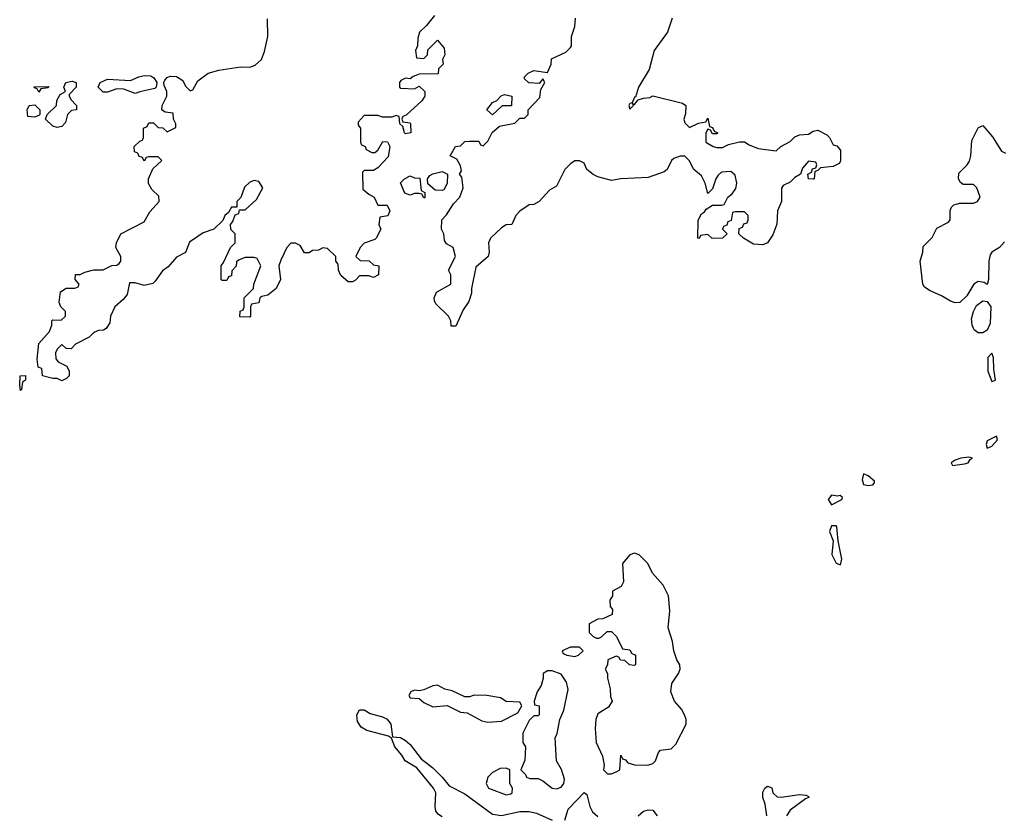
# Model space of a CAD drawing. Header units: inches. Extents: x 2710684 to 2828758, y 857022 to 965663.
# Tile 97 of 256: x 2754866 to 2759164, y 863632 to 867104. Entities that reach past the tile are written whole.
import ezdxf

# ---------------------------------------------------------------- set-up
doc = ezdxf.new("R2010")
doc.units = ezdxf.units.IN
doc.header["$MEASUREMENT"] = 0
doc.layers.add('C7856', color=7, linetype='Continuous')

msp = doc.modelspace()

# ---------------------------------------------------------------- linework, layer by layer
at = {"layer": 'C7856', "color": 4, "elevation": 8}
for points in [[(2756677.3, 867122.7), (2756642, 867078), (2756612, 867050), (2756603.6, 867023.6), (2756602, 866990), (2756594, 866970), (2756598, 866938), (2756630, 866934), (2756646, 866950), (2756647.3, 866972.7), (2756690, 867014), (2756719.6, 866979.6), (2756722, 866950), (2756712, 866930), (2756714, 866910), (2756694, 866890), (2756692.7, 866867.3), (2756610, 866866), (2756583.6, 866856.4), (2756570, 866846), (2756550, 866848), (2756530, 866838), (2756524.7, 866830), (2756524.7, 866810), (2756530, 866804.7), (2756590, 866802), (2756610, 866814), (2756634, 866790), (2756634, 866770), (2756622, 866750), (2756552.7, 866687.3), (2756538, 866682), (2756534, 866670), (2756538, 866658), (2756570, 866654), (2756572, 866650), (2756574, 866610), (2756550, 866606), (2756546, 866610), (2756538, 866638), (2756526, 866650), (2756522, 866682), (2756510, 866686), (2756490, 866678), (2756450, 866678), (2756430, 866686), (2756370, 866686), (2756343.6, 866656.4), (2756343.6, 866643.6), (2756354, 866630), (2756354, 866570), (2756358, 866558), (2756374, 866550), (2756378, 866538), (2756403.6, 866523.6), (2756416.4, 866523.6), (2756430, 866534), (2756451.6, 866571.6), (2756471.3, 866571.3), (2756482, 866550), (2756475.3, 866504.7), (2756430, 866458), (2756410, 866446), (2756370, 866446), (2756362, 866438), (2756364.7, 866364.7), (2756390, 866342), (2756414, 866330), (2756430, 866294), (2756470, 866294), (2756482, 866270), (2756472.7, 866247.3), (2756438, 866242), (2756434, 866210), (2756442, 866190), (2756422, 866150), (2756416, 866144), (2756370, 866128), (2756352, 866110), (2756334, 866070), (2756352.7, 866052.7), (2756391.6, 866051.6), (2756410, 866034), (2756434, 866030), (2756432, 865990), (2756410, 865978), (2756390, 865986), (2756350, 865986), (2756332.7, 865967.3), (2756319.6, 865960.4), (2756300.4, 865960.4), (2756267.3, 865987.3), (2756258, 866010), (2756256.4, 866036.4), (2756246, 866050), (2756246, 866070), (2756210, 866106), (2756190, 866108), (2756170, 866098), (2756143.6, 866096.4), (2756130, 866086), (2756110, 866086), (2756090, 866118), (2756070, 866128), (2756050, 866128), (2756032, 866110), (2756005.4, 866054.6), (2755998, 866030), (2756004.7, 865970), (2755986, 865930), (2755950, 865902), (2755923.6, 865896.4), (2755914, 865890), (2755910, 865868), (2755878, 865862), (2755874, 865850), (2755874, 865810), (2755870, 865806), (2755827.3, 865807.3), (2755828.4, 865831.6), (2755842, 865838), (2755846, 865850), (2755846, 865890), (2755886, 865930), (2755888, 865950), (2755918, 866030), (2755902, 866062), (2755890, 866066), (2755850, 866066), (2755823.6, 866056.4), (2755812.7, 866047.3), (2755811.6, 866028.4), (2755792.7, 866007.3), (2755790, 865986), (2755778, 865982), (2755770, 865966), (2755750, 865966), (2755746, 865970), (2755746, 866030), (2755756.4, 866043.6), (2755786, 866110), (2755806, 866130), (2755806, 866170), (2755788.4, 866188.4), (2755786, 866210), (2755796.4, 866223.6), (2755807.3, 866252.7), (2755822, 866258), (2755826, 866274), (2755850, 866274), (2755900.4, 866319.6), (2755928, 866370), (2755910, 866398), (2755890, 866402), (2755870, 866395.3), (2755847.5, 866372.5), (2755832, 866328), (2755814, 866310), (2755814, 866286), (2755790, 866286), (2755778, 866262), (2755762, 866250), (2755752.7, 866227.3), (2755714, 866190), (2755666.4, 866173.6), (2755606.8, 866133.2), (2755590, 866088), (2755550, 866068), (2755514.4, 866025.6), (2755490, 866008), (2755458, 865962), (2755446.8, 865953.2), (2755410, 865944), (2755370, 865955.3), (2755344.7, 865955.3), (2755335.3, 865904.7), (2755318, 865882), (2755282, 865850), (2755262, 865810), (2755259.6, 865780.4), (2755243.6, 865756.4), (2755231.3, 865748.7), (2755210, 865748), (2755190, 865738), (2755170, 865718), (2755110, 865688), (2755090, 865668), (2755068.4, 865668.4), (2755050, 865686), (2755030, 865666), (2755022, 865650), (2755023.6, 865623.6), (2755034, 865610), (2755071.3, 865591.3), (2755082, 865570), (2755082, 865550), (2755070, 865538), (2755050, 865528), (2755030, 865538), (2755010, 865538), (2754966, 865550), (2754962, 865582), (2754947.3, 865587.3), (2754942, 865622), (2754948.9, 865691.1), (2754996.4, 865743.6), (2755006, 865770), (2755006, 865790), (2755010, 865794), (2755047.3, 865792.7), (2755066, 865810), (2755066, 865830), (2755046, 865850), (2755038, 865870), (2755044, 865916), (2755068.4, 865931.6), (2755107.3, 865932.7), (2755122, 865938), (2755126, 865950), (2755108, 865970), (2755110, 865992), (2755130, 865992), (2755150, 866002), (2755190, 866012), (2755230, 866012), (2755268.4, 866031.6), (2755290, 866032), (2755300.4, 866039.6), (2755308, 866050), (2755308, 866070), (2755286, 866110), (2755288, 866130), (2755308, 866170), (2755410, 866222), (2755434.6, 866265.4), (2755475.3, 866310), (2755473.6, 866333.6), (2755443.1, 866363.1), (2755428.7, 866388.7), (2755428.7, 866410), (2755447.3, 866452.7), (2755486, 866490), (2755470, 866506), (2755430, 866506), (2755418, 866502), (2755410, 866486), (2755402, 866502), (2755387.3, 866507.3), (2755382, 866522), (2755367.3, 866527.3), (2755366, 866550), (2755390, 866574), (2755402, 866578), (2755406, 866590), (2755406, 866630), (2755422, 866638), (2755430, 866654), (2755450, 866654), (2755470, 866634), (2755491.6, 866631.6), (2755510, 866614), (2755547.3, 866632.7), (2755548, 866650), (2755538, 866670), (2755535.3, 866695.3), (2755500.4, 866700.4), (2755486, 866710), (2755488, 866730), (2755508, 866770), (2755508, 866790), (2755496.4, 866816.4), (2755495.3, 866830), (2755500.2, 866839.8), (2755509.1, 866850.9), (2755522.7, 866857.3), (2755550, 866856), (2755578, 866838), (2755590, 866814), (2755610, 866794), (2755622, 866798), (2755643.1, 866836.9), (2755689.3, 866870.7), (2755735.9, 866884.1), (2755830, 866898.8), (2755870, 866897.3), (2755894.2, 866905.8), (2755922, 866930), (2755934.6, 866965.4), (2755948.7, 867030), (2755947.3, 867107.3)], [(2757714.8, 867110), (2757693.4, 867050), (2757636, 866970), (2757614.2, 866885.8), (2757566.8, 866810), (2757554, 866766), (2757550, 866766), (2757539.6, 866740.4), (2757530, 866738), (2757524.7, 866730), (2757530, 866714), (2757546, 866730), (2757542, 866738), (2757550, 866734), (2757566, 866754), (2757590, 866762), (2757616.4, 866763.6), (2757630, 866771.3), (2757759.6, 866739.6), (2757774, 866730), (2757772.7, 866692.7), (2757764.7, 866670), (2757770, 866654), (2757790, 866634), (2757830, 866652), (2757862, 866658), (2757870, 866674), (2757878, 866638), (2757890, 866634), (2757898, 866618), (2757914, 866610), (2757910, 866606), (2757890, 866606), (2757882, 866622), (2757870, 866626), (2757862, 866610), (2757862, 866570), (2757894, 866550), (2757910, 866546), (2757934.6, 866545.4), (2757960.4, 866559.6), (2758009, 866571), (2758030, 866571), (2758050, 866558), (2758090, 866542), (2758168.4, 866531.6), (2758189.1, 866550.9), (2758230, 866572), (2758250, 866592), (2758270, 866602), (2758310, 866604.7), (2758330, 866618), (2758350, 866621), (2758390, 866602), (2758402, 866590), (2758418, 866558), (2758432.7, 866552.7), (2758450, 866534), (2758450, 866486), (2758443.6, 866476.4), (2758416.9, 866463.1), (2758362, 866458), (2758350, 866446), (2758338, 866442), (2758334, 866410), (2758330, 866408), (2758308.9, 866408.9), (2758306, 866430), (2758322, 866438), (2758327.3, 866452.7), (2758342, 866458), (2758346, 866470), (2758342, 866482), (2758310, 866486), (2758283.6, 866456.4), (2758274, 866430), (2758250, 866415.3), (2758230, 866395.3), (2758199.6, 866380.4), (2758191.6, 866368.4), (2758192, 866310), (2758174, 866270), (2758172, 866212), (2758154.4, 866165.6), (2758130.7, 866129.3), (2758110, 866122), (2758070, 866124), (2758026, 866150), (2758006, 866170), (2758007.3, 866192.7), (2758022, 866198), (2758027.3, 866212.7), (2758042, 866218), (2758046, 866230), (2758046, 866250), (2758030, 866266), (2757990, 866266), (2757978, 866262), (2757972.7, 866227.3), (2757958, 866222), (2757952.7, 866207.3), (2757938, 866202), (2757934, 866190), (2757954, 866170), (2757934, 866150), (2757888.4, 866148.4), (2757870, 866166), (2757838, 866162), (2757831.6, 866148.4), (2757826, 866150), (2757828.4, 866228.4), (2757843.1, 866256.9), (2757855.3, 866264.7), (2757863.1, 866276.9), (2757890, 866294), (2757930, 866294), (2757942, 866298), (2757958, 866330), (2757976.5, 866343.5), (2757992.9, 866367.1), (2757997.2, 866390), (2757990, 866426), (2757970, 866442), (2757930, 866438), (2757915.3, 866424.7), (2757904.7, 866410), (2757890, 866366), (2757870, 866346), (2757858, 866390), (2757842, 866422), (2757808.7, 866450), (2757788, 866490), (2757770, 866508), (2757750, 866508), (2757722, 866498), (2757712, 866490), (2757692, 866450), (2757679.8, 866440.2), (2757610, 866415.3), (2757490.9, 866409.1), (2757450, 866402), (2757390, 866418), (2757370, 866428), (2757342, 866450), (2757330, 866478), (2757310, 866488), (2757290, 866488), (2757270, 866475.3), (2757246, 866450), (2757210, 866378), (2757179.6, 866360.4), (2757134, 866310), (2757110, 866298), (2757090, 866295.3), (2757050, 866268.7), (2757031.3, 866250), (2757014, 866210), (2756990, 866208), (2756970, 866195.3), (2756922, 866150), (2756912, 866130), (2756916, 866090), (2756911, 866070), (2756856.9, 866023.1), (2756838, 865930), (2756838, 865910), (2756826.4, 865873.6), (2756802, 865838), (2756770, 865766), (2756750, 865766), (2756748, 865790), (2756738, 865810), (2756683.1, 865863.1), (2756676.4, 865876.4), (2756675.3, 865890), (2756685.2, 865914.8), (2756748, 865950), (2756748, 865990), (2756738, 866010), (2756768, 866070), (2756758, 866110), (2756730, 866126), (2756720.4, 866140.4), (2756718, 866170), (2756708, 866190), (2756709, 866231), (2756730, 866252), (2756760.2, 866299.8), (2756788, 866330), (2756802, 866370), (2756796.4, 866416.4), (2756786, 866430), (2756795.3, 866444.7), (2756790, 866466), (2756774.6, 866494.6), (2756746, 866510), (2756768, 866550), (2756790, 866554), (2756810, 866572), (2756830, 866574), (2756870, 866574), (2756878, 866558), (2756890, 866554), (2756910, 866574), (2756928.9, 866611.1), (2756960.2, 866639.8), (2757027.3, 866652.7), (2757050, 866674), (2757070, 866674), (2757086, 866690), (2757086, 866710), (2757136.4, 866763.6), (2757140.4, 866799.6), (2757158, 866830), (2757150, 866846), (2757134, 866826), (2757088.4, 866828.4), (2757070, 866846), (2757070, 866854), (2757086, 866870), (2757110, 866882), (2757170, 866874), (2757186, 866910), (2757187.3, 866932.7), (2757250, 866962), (2757270, 866982), (2757275.3, 866990), (2757275.3, 867030), (2757290, 867074), (2757292.7, 867110)], [(2759165.8, 866134.2), (2759144, 866110), (2759110.4, 866089.6), (2759102.3, 866077.7), (2759096.5, 866050), (2759094.9, 865970), (2759090, 865948.7), (2759076.5, 865956.5), (2759050, 865961.2), (2759031.3, 865950), (2759001, 865899), (2758970.9, 865869.1), (2758950, 865868.7), (2758930, 865875.3), (2758890, 865899), (2758840.2, 865920.2), (2758816.4, 865936.4), (2758808.7, 865950), (2758797.2, 866050), (2758808.7, 866090), (2758810, 866114), (2758850, 866154), (2758870, 866194), (2758920.4, 866219.6), (2758928, 866230), (2758928.4, 866271.6), (2758934, 866286), (2758944, 866296), (2758970, 866302.8), (2759030, 866302.8), (2759048, 866310), (2759059, 866330), (2759044, 866370), (2759030, 866384), (2758985.2, 866385.2), (2758973.6, 866393.6), (2758964, 866410), (2758966.3, 866433.7), (2759002, 866470), (2759012.9, 866487.1), (2759019, 866510), (2759023.1, 866576.9), (2759050, 866632), (2759070, 866642), (2759113, 866593), (2759152, 866530), (2759170, 866521)], [(2756710, 863625.2), (2756694.8, 863634.8), (2756682.7, 863650), (2756679.3, 863670), (2756682.7, 863730), (2756673.2, 863750), (2756599.3, 863839.3), (2756549.2, 863870), (2756534.8, 863894.8), (2756504, 863930), (2756488.9, 863968.9), (2756476.4, 863976.4), (2756381.2, 864001.2), (2756356.4, 864016.4), (2756340.4, 864040.4), (2756338, 864070), (2756350, 864092), (2756370, 864092), (2756396, 864076), (2756450, 864062), (2756470, 864050.6), (2756486.8, 864030), (2756494, 863974), (2756528.9, 863971.1), (2756550, 863958.8), (2756570, 863941), (2756618, 863878), (2756670, 863838.8), (2756710, 863798.8), (2756740.3, 863760.3), (2756810, 863726), (2756930, 863636.4), (2756970, 863630.4), (2757050, 863648.7), (2757090, 863648.7), (2757121.7, 863641.7), (2757191.3, 863610)], [(2757245.2, 863610), (2757261, 863659), (2757330, 863731.3), (2757342, 863722), (2757354.8, 863670), (2757366.6, 863646.6), (2757390, 863626.8)], [(2758128.4, 863630), (2758120.5, 863680.5), (2758109.6, 863710), (2758110, 863732), (2758119, 863750), (2758130, 863758.8), (2758150, 863752), (2758154, 863730), (2758172.8, 863712.8), (2758190, 863710.4), (2758270, 863722), (2758299.8, 863719.8), (2758310, 863714), (2758310.4, 863709.6), (2758296.3, 863703.7), (2758230, 863654), (2758214, 863630)], [(2757566, 863630), (2757589.7, 863650.3), (2757610, 863655.5), (2757630, 863653.4), (2757648.8, 863628.8)]]:
    msp.add_lwpolyline(points, dxfattribs=at)
at = {"layer": 'C7856', "color": 4}
for points, elevation in [([(2755030, 866634), (2755010, 866639), (2754978, 866670), (2754986, 866690), (2755026, 866730), (2755028.4, 866751.6), (2755042, 866778), (2755066, 866790), (2755058, 866810), (2755068, 866830), (2755095.3, 866835.3), (2755112, 866830), (2755112, 866810), (2755082, 866778), (2755082, 866770), (2755090, 866754), (2755114, 866730), (2755114, 866710), (2755092.7, 866707.3), (2755074, 866690), (2755065.4, 866654.6), (2755050, 866638)], 8), ([(2755370, 866782), (2755320.4, 866800.4), (2755290, 866802), (2755250, 866788), (2755230, 866788), (2755208, 866810), (2755218, 866830), (2755250, 866844.7), (2755350, 866838), (2755385.4, 866854.6), (2755410, 866860.5), (2755438.5, 866858.5), (2755452, 866850), (2755464.7, 866830), (2755462, 866810), (2755456, 866804), (2755390, 866788.7)], 8), ([(2754950, 866788), (2754942, 866802), (2754930, 866806), (2754928.9, 866811.1), (2754992.7, 866812.7), (2754990, 866806), (2754958, 866802)], 8), ([(2756930, 866688), (2756906, 866710), (2756930, 866742), (2756948.4, 866751.6), (2756968.4, 866771.6), (2756983.1, 866776.9), (2757014, 866770), (2757012.7, 866727.3), (2756972.7, 866727.3)], 8), ([(2754930, 866678), (2754902, 866682), (2754898, 866710), (2754908, 866730), (2754931.6, 866731.6), (2754954, 866710), (2754954, 866690), (2754950, 866686)], 8), ([(2756710, 866358), (2756680.4, 866360.4), (2756647.3, 866387.3), (2756646, 866410), (2756656.4, 866423.6), (2756668.9, 866431.1), (2756710, 866442), (2756734, 866430), (2756731.6, 866388.4), (2756718, 866362)], 8), ([(2756630, 866326), (2756622, 866342), (2756610, 866346), (2756590, 866346), (2756570, 866338), (2756547.3, 866347.3), (2756528.4, 866391.6), (2756546, 866410), (2756570, 866422), (2756590, 866414), (2756612.7, 866412.7), (2756618, 866358), (2756634, 866350), (2756634, 866326)], 8), ([(2759070, 865737.4), (2759050, 865737.6), (2759032.3, 865750), (2759023.7, 865770), (2759021.5, 865798.5), (2759029.3, 865830.7), (2759042.9, 865857.1), (2759070, 865876.3), (2759090, 865874), (2759105.7, 865850), (2759102.6, 865777.4), (2759090, 865748.2)], 8), ([(2759110, 865648), (2759092, 865630), (2759092, 865570), (2759110, 865524.7), (2759126, 865530), (2759118, 865578), (2759117.2, 865630)], 12), ([(2754870, 865486), (2754866, 865510), (2754868, 865550), (2754891.6, 865551.6), (2754892, 865530), (2754878, 865522), (2754874, 865490)], 8), ([(2759130, 865286), (2759090, 865266), (2759084.7, 865250), (2759090, 865234), (2759110, 865242), (2759135.3, 865270)], 12), ([(2759010, 865194), (2758974, 865190), (2758950, 865182), (2758932, 865170), (2758938, 865158), (2758990, 865166), (2759006, 865170), (2759015.3, 865184.7), (2759026, 865190)], 12), ([(2758550, 865122), (2758544.4, 865095.6), (2758550, 865076), (2758570, 865071), (2758590, 865074), (2758598, 865082), (2758598, 865090), (2758570, 865112.7)], 12), ([(2758410, 865029), (2758394.8, 865010), (2758410, 864986), (2758455.3, 865010), (2758458, 865018), (2758448, 865028), (2758436, 865024)], 12), ([(2758430, 864895.3), (2758410, 864895.3), (2758401, 864870), (2758418, 864830), (2758411, 864770), (2758430, 864732), (2758450, 864724.7), (2758455.1, 864750), (2758439, 864830), (2758433.2, 864890)], 12), ([(2757550, 864775.3), (2757530, 864768), (2757498, 864730), (2757502, 864650), (2757492, 864630), (2757454, 864610), (2757454, 864590), (2757442, 864570), (2757443.6, 864543.6), (2757454, 864530), (2757452.7, 864507.3), (2757411.6, 864488.4), (2757390, 864488), (2757352.7, 864467.3), (2757352, 864430), (2757370, 864412), (2757384.7, 864404.7), (2757394.6, 864405.4), (2757406, 864410), (2757430, 864434), (2757450, 864434), (2757471.6, 864411.6), (2757498, 864358), (2757530, 864354), (2757538, 864338), (2757554, 864330), (2757554, 864290), (2757550, 864286), (2757528.7, 864288.7), (2757507.3, 864307.3), (2757488.4, 864308.4), (2757482, 864322), (2757470, 864326), (2757434, 864310), (2757431.6, 864288.4), (2757422, 864270), (2757432, 864250), (2757432, 864230), (2757443.6, 864183.6), (2757444.7, 864150), (2757452, 864130), (2757436, 864104), (2757390, 864074), (2757380.5, 864050), (2757378.4, 864010), (2757383, 863950), (2757411, 863890), (2757418, 863850), (2757414, 863830), (2757432.7, 863812.7), (2757450, 863812), (2757470, 863822), (2757486, 863830), (2757490, 863894), (2757498, 863878), (2757510, 863874), (2757521, 863861), (2757550, 863851.3), (2757608.9, 863851.1), (2757630, 863858), (2757642, 863870), (2757654.6, 863905.4), (2757664, 863916), (2757710, 863922), (2757730, 863942), (2757775.3, 864030), (2757775.3, 864050), (2757768.7, 864070), (2757755.5, 864095.5), (2757724, 864130), (2757708.7, 864170), (2757713.6, 864206.4), (2757742, 864250), (2757748.7, 864270), (2757748.4, 864288.4), (2757735.3, 864310), (2757722, 864350), (2757715.3, 864390), (2757697.2, 864450), (2757704, 864524), (2757699, 864590), (2757675.5, 864635.5), (2757628.4, 864688.4), (2757608, 864730), (2757570, 864768)], 12), ([(2757310, 864366), (2757270, 864366), (2757234, 864350), (2757238, 864338), (2757254, 864330), (2757290, 864324.7), (2757306, 864330), (2757326, 864350)], 12), ([(2757190, 864262), (2757170, 864262), (2757152, 864250), (2757151.3, 864230), (2757142, 864198), (2757124.7, 864170), (2757112, 864130), (2757114, 864114), (2757134, 864110), (2757134, 864070), (2757130, 864066), (2757110, 864066), (2757090, 864046), (2757062, 863990), (2757062, 863950), (2757074, 863930), (2757071.6, 863871.6), (2757054, 863830), (2757074, 863810), (2757078, 863798), (2757092.7, 863792.7), (2757130, 863792), (2757150, 863782), (2757190, 863750.8), (2757210, 863747.7), (2757230, 863754.8), (2757240.9, 863770), (2757244.5, 863790), (2757231.4, 863831.4), (2757209, 863870), (2757204, 863970), (2757211.9, 863988.1), (2757224, 864050), (2757241.2, 864090), (2757260.2, 864180.2), (2757252.7, 864212.7), (2757230, 864248)], 12), ([(2756690, 864199), (2756670, 864197.2), (2756630, 864179), (2756610, 864175.3), (2756590, 864178), (2756574, 864170), (2756565.4, 864154.6), (2756570, 864144.7), (2756610, 864142), (2756630, 864124.7), (2756670, 864104.7), (2756731.6, 864111.6), (2756790, 864082), (2756819.6, 864079.6), (2756883.6, 864043.6), (2756910, 864038), (2756970, 864042), (2757040.4, 864079.6), (2757058, 864110), (2757050, 864126), (2756990, 864128), (2756964.7, 864144.7), (2756905.4, 864154.6), (2756850, 864155.3), (2756830, 864148), (2756810, 864148), (2756754.6, 864174.6), (2756722, 864182)], 12), ([(2756990, 863838), (2756963.6, 863836.4), (2756930, 863818), (2756910, 863798), (2756902.8, 863770), (2756912, 863750), (2756990, 863721), (2757010, 863726), (2757015.3, 863730), (2757018, 863750), (2757006, 863770), (2757006, 863830)], 12)]:
    msp.add_lwpolyline(points, close=True, dxfattribs=dict(at, elevation=elevation))

doc.saveas('drawing.dxf')
